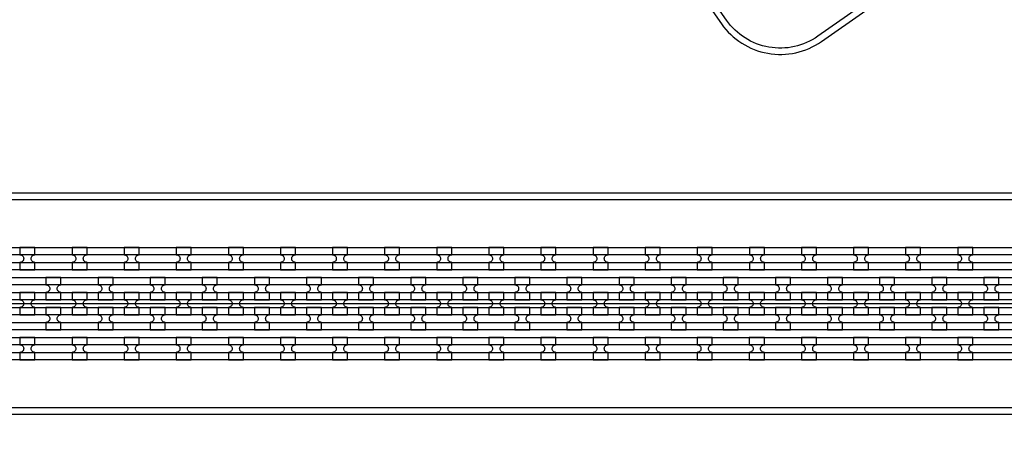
# Model space of a CAD drawing. Extents: x -63500 to 63500, y -63500 to 63500.
# Tile 190 of 256: x -12613 to -7888, y 20970 to 23013. Entities that reach past the tile are written whole.
import ezdxf

# ---------------------------------------------------------------- set-up
doc = ezdxf.new("R2010")
doc.units = 13
doc.header["$MEASUREMENT"] = 0
for name, color, linetype in [('1_Metal', 2, 'Continuous'), ('2_Electrodes', 5, 'Continuous'), ('3_Outline', 4, 'Continuous')]:
    doc.layers.add(name, color=color, linetype=linetype)

msp = doc.modelspace()

# ---------------------------------------------------------------- linework, layer by layer
msp.add_line((-20487.8, 21650), (-1987.8, 21650))
for radius in [50000, 47500, 45000]:
    msp.add_circle((0, 0), radius)
at = {"layer": '1_Metal'}
for points in [[(-50000, 0, -1), (50000, 0), (51000, 0, 1), (-51000, 0)], [(-20487.8, 21560), (-20085.9, 21560), (10108.6, 21560, 0.414214), (11948.6, 23400), (11948.6, 23900, 0.414214), (10108.6, 25740), (8875.7, 25740, 0.244698), (8860.9, 25732.4), (8819.6, 25761.3), (8884.1, 25853.5), (8925.1, 25824.8), (8910.7, 25804.4, 0.606815), (8925.5, 25776), (10108.7, 25776, -0.414214), (11984.7, 23900), (11984.7, 23400, -0.414214), (10108.7, 21524), (-20085.9, 21524), (-20487.8, 21524)], [(-20487.8, 21632), (-20085.9, 21632), (10108.6, 21632, 0.414214), (11876.6, 23400), (11876.6, 23900, 0.414214), (10108.6, 25668), (8824.5, 25668, 0.244698), (8809.8, 25660.4), (8768.9, 25689), (8819.6, 25761.3), (8860.9, 25732.4, 0.606815), (8875.7, 25704), (10108.6, 25704, -0.414214), (11912.6, 23900), (11912.6, 23400, -0.414214), (10108.6, 21596), (-20085.9, 21596), (-20487.8, 21596)], [(-20487.8, 21704), (-20085.9, 21704), (10108.6, 21704, 0.414214), (11804.6, 23400), (11804.6, 23900, 0.414214), (10108.6, 25596), (8774.3, 25596, 0.244698), (8759.5, 25588.4), (8718.6, 25617.1), (8768.9, 25689), (8809.8, 25660.4, 0.606815), (8824.5, 25632), (10108.6, 25632, -0.414214), (11840.6, 23900), (11840.6, 23400, -0.414214), (10108.6, 21668), (-20085.9, 21668), (-20487.8, 21668)], [(-20487.8, 21776), (-20085.9, 21776), (-20085.9, 21776), (10108.7, 21776, 0.414214), (11732.7, 23400), (11732.7, 23900, 0.414214), (10108.7, 25524), (8723.8, 25524, 0.244698), (8709.1, 25516.4), (8694.7, 25495.9), (8653.8, 25524.6), (8718.6, 25617.1), (8759.5, 25588.4, 0.606815), (8774.3, 25560), (10108.6, 25560, -0.414214), (11768.6, 23900), (11768.6, 23400, -0.414214), (10108.6, 21740), (-20085.9, 21740), (-20487.8, 21740)], [(-12611.3, 21812), (-12539.3, 21812), (-12539.3, 21848, -0.414214), (-12557.3, 21866), (-12557.3, 21866, -0.414214), (-12539.3, 21884), (-12539.3, 21920), (-12611.3, 21920), (-12611.3, 21884, -0.414214), (-12593.3, 21866), (-12593.3, 21866, -0.414214), (-12611.3, 21848)], [(-12361.3, 21812), (-12289.3, 21812), (-12289.3, 21848, -0.414214), (-12307.3, 21866), (-12307.3, 21866, -0.414214), (-12289.3, 21884), (-12289.3, 21920), (-12361.3, 21920), (-12361.3, 21884, -0.414214), (-12343.3, 21866), (-12343.3, 21866, -0.414214), (-12361.3, 21848)], [(-12111.3, 21812), (-12039.3, 21812), (-12039.3, 21848, -0.414214), (-12057.3, 21866), (-12057.3, 21866, -0.414214), (-12039.3, 21884), (-12039.3, 21920), (-12111.3, 21920), (-12111.3, 21884, -0.414214), (-12093.3, 21866), (-12093.3, 21866, -0.414214), (-12111.3, 21848)], [(-11861.3, 21812), (-11789.3, 21812), (-11789.3, 21848, -0.414214), (-11807.3, 21866), (-11807.3, 21866, -0.414214), (-11789.3, 21884), (-11789.3, 21920), (-11861.3, 21920), (-11861.3, 21884, -0.414214), (-11843.3, 21866), (-11843.3, 21866, -0.414214), (-11861.3, 21848)], [(-11611.3, 21812), (-11539.3, 21812), (-11539.3, 21848, -0.414214), (-11557.3, 21866), (-11557.3, 21866, -0.414214), (-11539.3, 21884), (-11539.3, 21920), (-11611.3, 21920), (-11611.3, 21884, -0.414214), (-11593.3, 21866), (-11593.3, 21866, -0.414214), (-11611.3, 21848)], [(-11361.3, 21812), (-11289.3, 21812), (-11289.3, 21848, -0.414214), (-11307.3, 21866), (-11307.3, 21866, -0.414214), (-11289.3, 21884), (-11289.3, 21920), (-11361.3, 21920), (-11361.3, 21884, -0.414214), (-11343.3, 21866), (-11343.3, 21866, -0.414214), (-11361.3, 21848)], [(-11111.3, 21812), (-11039.3, 21812), (-11039.3, 21848, -0.414214), (-11057.3, 21866), (-11057.3, 21866, -0.414214), (-11039.3, 21884), (-11039.3, 21920), (-11111.3, 21920), (-11111.3, 21884, -0.414214), (-11093.3, 21866), (-11093.3, 21866, -0.414214), (-11111.3, 21848)], [(-10861.3, 21812), (-10789.3, 21812), (-10789.3, 21848, -0.414214), (-10807.3, 21866), (-10807.3, 21866, -0.414214), (-10789.3, 21884), (-10789.3, 21920), (-10861.3, 21920), (-10861.3, 21884, -0.414214), (-10843.3, 21866), (-10843.3, 21866, -0.414214), (-10861.3, 21848)], [(-10611.3, 21812), (-10539.3, 21812), (-10539.3, 21848, -0.414214), (-10557.3, 21866), (-10557.3, 21866, -0.414214), (-10539.3, 21884), (-10539.3, 21920), (-10611.3, 21920), (-10611.3, 21884, -0.414214), (-10593.3, 21866), (-10593.3, 21866, -0.414214), (-10611.3, 21848)], [(-10361.3, 21812), (-10289.3, 21812), (-10289.3, 21848, -0.414214), (-10307.3, 21866), (-10307.3, 21866, -0.414214), (-10289.3, 21884), (-10289.3, 21920), (-10361.3, 21920), (-10361.3, 21884, -0.414214), (-10343.3, 21866), (-10343.3, 21866, -0.414214), (-10361.3, 21848)], [(-10111.3, 21812), (-10039.3, 21812), (-10039.3, 21848, -0.414214), (-10057.3, 21866), (-10057.3, 21866, -0.414214), (-10039.3, 21884), (-10039.3, 21920), (-10111.3, 21920), (-10111.3, 21884, -0.414214), (-10093.3, 21866), (-10093.3, 21866, -0.414214), (-10111.3, 21848)], [(-9861.3, 21812), (-9789.3, 21812), (-9789.3, 21848, -0.414214), (-9807.3, 21866), (-9807.3, 21866, -0.414214), (-9789.3, 21884), (-9789.3, 21920), (-9861.3, 21920), (-9861.3, 21884, -0.414214), (-9843.3, 21866), (-9843.3, 21866, -0.414214), (-9861.3, 21848)], [(-9611.3, 21812), (-9539.3, 21812), (-9539.3, 21848, -0.414214), (-9557.3, 21866), (-9557.3, 21866, -0.414214), (-9539.3, 21884), (-9539.3, 21920), (-9611.3, 21920), (-9611.3, 21884, -0.414214), (-9593.3, 21866), (-9593.3, 21866, -0.414214), (-9611.3, 21848)], [(-9361.3, 21812), (-9289.3, 21812), (-9289.3, 21848, -0.414214), (-9307.3, 21866), (-9307.3, 21866, -0.414214), (-9289.3, 21884), (-9289.3, 21920), (-9361.3, 21920), (-9361.3, 21884, -0.414214), (-9343.3, 21866), (-9343.3, 21866, -0.414214), (-9361.3, 21848)], [(-9111.3, 21812), (-9039.3, 21812), (-9039.3, 21848, -0.414214), (-9057.3, 21866), (-9057.3, 21866, -0.414214), (-9039.3, 21884), (-9039.3, 21920), (-9111.3, 21920), (-9111.3, 21884, -0.414214), (-9093.3, 21866), (-9093.3, 21866, -0.414214), (-9111.3, 21848)], [(-8861.3, 21812), (-8789.3, 21812), (-8789.3, 21848, -0.414214), (-8807.3, 21866), (-8807.3, 21866, -0.414214), (-8789.3, 21884), (-8789.3, 21920), (-8861.3, 21920), (-8861.3, 21884, -0.414214), (-8843.3, 21866), (-8843.3, 21866, -0.414214), (-8861.3, 21848)], [(-8611.3, 21812), (-8539.3, 21812), (-8539.3, 21848, -0.414214), (-8557.3, 21866), (-8557.3, 21866, -0.414214), (-8539.3, 21884), (-8539.3, 21920), (-8611.3, 21920), (-8611.3, 21884, -0.414214), (-8593.3, 21866), (-8593.3, 21866, -0.414214), (-8611.3, 21848)], [(-8361.3, 21812), (-8289.3, 21812), (-8289.3, 21848, -0.414214), (-8307.3, 21866), (-8307.3, 21866, -0.414214), (-8289.3, 21884), (-8289.3, 21920), (-8361.3, 21920), (-8361.3, 21884, -0.414214), (-8343.3, 21866), (-8343.3, 21866, -0.414214), (-8361.3, 21848)], [(-8111.3, 21812), (-8039.3, 21812), (-8039.3, 21848, -0.414214), (-8057.3, 21866), (-8057.3, 21866, -0.414214), (-8039.3, 21884), (-8039.3, 21920), (-8111.3, 21920), (-8111.3, 21884, -0.414214), (-8093.3, 21866), (-8093.3, 21866, -0.414214), (-8111.3, 21848)], [(-12414.4, 21668), (-12414.4, 21704, -0.414214), (-12432.4, 21722), (-12432.4, 21722, -0.414214), (-12414.4, 21740), (-12414.4, 21776), (-12486.4, 21776), (-12486.4, 21740, -0.414214), (-12468.4, 21722), (-12468.4, 21722, -0.414214), (-12486.4, 21704), (-12486.4, 21668)], [(-12164.4, 21668), (-12164.4, 21704, -0.414214), (-12182.4, 21722), (-12182.4, 21722, -0.414214), (-12164.4, 21740), (-12164.4, 21776), (-12236.4, 21776), (-12236.4, 21740, -0.414214), (-12218.4, 21722), (-12218.4, 21722, -0.414214), (-12236.4, 21704), (-12236.4, 21668)], [(-11914.4, 21668), (-11914.4, 21704, -0.414214), (-11932.4, 21722), (-11932.4, 21722, -0.414214), (-11914.4, 21740), (-11914.4, 21776), (-11986.4, 21776), (-11986.4, 21740, -0.414214), (-11968.4, 21722), (-11968.4, 21722, -0.414214), (-11986.4, 21704), (-11986.4, 21668)], [(-11664.4, 21668), (-11664.4, 21704, -0.414214), (-11682.4, 21722), (-11682.4, 21722, -0.414214), (-11664.4, 21740), (-11664.4, 21776), (-11736.4, 21776), (-11736.4, 21740, -0.414214), (-11718.4, 21722), (-11718.4, 21722, -0.414214), (-11736.4, 21704), (-11736.4, 21668)], [(-11414.4, 21668), (-11414.4, 21704, -0.414214), (-11432.4, 21722), (-11432.4, 21722, -0.414214), (-11414.4, 21740), (-11414.4, 21776), (-11486.4, 21776), (-11486.4, 21740, -0.414214), (-11468.4, 21722), (-11468.4, 21722, -0.414214), (-11486.4, 21704), (-11486.4, 21668)], [(-11164.4, 21668), (-11164.4, 21704, -0.414214), (-11182.4, 21722), (-11182.4, 21722, -0.414214), (-11164.4, 21740), (-11164.4, 21776), (-11236.4, 21776), (-11236.4, 21740, -0.414214), (-11218.4, 21722), (-11218.4, 21722, -0.414214), (-11236.4, 21704), (-11236.4, 21668)], [(-10914.4, 21668), (-10914.4, 21704, -0.414214), (-10932.4, 21722), (-10932.4, 21722, -0.414214), (-10914.4, 21740), (-10914.4, 21776), (-10986.4, 21776), (-10986.4, 21740, -0.414214), (-10968.4, 21722), (-10968.4, 21722, -0.414214), (-10986.4, 21704), (-10986.4, 21668)], [(-10664.4, 21668), (-10664.4, 21704, -0.414214), (-10682.4, 21722), (-10682.4, 21722, -0.414214), (-10664.4, 21740), (-10664.4, 21776), (-10736.4, 21776), (-10736.4, 21740, -0.414214), (-10718.4, 21722), (-10718.4, 21722, -0.414214), (-10736.4, 21704), (-10736.4, 21668)], [(-10414.4, 21668), (-10414.4, 21704, -0.414214), (-10432.4, 21722), (-10432.4, 21722, -0.414214), (-10414.4, 21740), (-10414.4, 21776), (-10486.4, 21776), (-10486.4, 21740, -0.414214), (-10468.4, 21722), (-10468.4, 21722, -0.414214), (-10486.4, 21704), (-10486.4, 21668)], [(-10164.4, 21668), (-10164.4, 21704, -0.414214), (-10182.4, 21722), (-10182.4, 21722, -0.414214), (-10164.4, 21740), (-10164.4, 21776), (-10236.4, 21776), (-10236.4, 21740, -0.414214), (-10218.4, 21722), (-10218.4, 21722, -0.414214), (-10236.4, 21704), (-10236.4, 21668)], [(-9914.4, 21668), (-9914.4, 21704, -0.414214), (-9932.4, 21722), (-9932.4, 21722, -0.414214), (-9914.4, 21740), (-9914.4, 21776), (-9986.4, 21776), (-9986.4, 21740, -0.414214), (-9968.4, 21722), (-9968.4, 21722, -0.414214), (-9986.4, 21704), (-9986.4, 21668)], [(-9664.4, 21668), (-9664.4, 21704, -0.414214), (-9682.4, 21722), (-9682.4, 21722, -0.414214), (-9664.4, 21740), (-9664.4, 21776), (-9736.4, 21776), (-9736.4, 21740, -0.414214), (-9718.4, 21722), (-9718.4, 21722, -0.414214), (-9736.4, 21704), (-9736.4, 21668)], [(-9414.4, 21668), (-9414.4, 21704, -0.414214), (-9432.4, 21722), (-9432.4, 21722, -0.414214), (-9414.4, 21740), (-9414.4, 21776), (-9486.4, 21776), (-9486.4, 21740, -0.414214), (-9468.4, 21722), (-9468.4, 21722, -0.414214), (-9486.4, 21704), (-9486.4, 21668)], [(-9164.4, 21668), (-9164.4, 21704, -0.414214), (-9182.4, 21722), (-9182.4, 21722, -0.414214), (-9164.4, 21740), (-9164.4, 21776), (-9236.4, 21776), (-9236.4, 21740, -0.414214), (-9218.4, 21722), (-9218.4, 21722, -0.414214), (-9236.4, 21704), (-9236.4, 21668)], [(-8914.4, 21668), (-8914.4, 21704, -0.414214), (-8932.4, 21722), (-8932.4, 21722, -0.414214), (-8914.4, 21740), (-8914.4, 21776), (-8986.4, 21776), (-8986.4, 21740, -0.414214), (-8968.4, 21722), (-8968.4, 21722, -0.414214), (-8986.4, 21704), (-8986.4, 21668)], [(-8664.4, 21668), (-8664.4, 21704, -0.414214), (-8682.4, 21722), (-8682.4, 21722, -0.414214), (-8664.4, 21740), (-8664.4, 21776), (-8736.4, 21776), (-8736.4, 21740, -0.414214), (-8718.4, 21722), (-8718.4, 21722, -0.414214), (-8736.4, 21704), (-8736.4, 21668)], [(-8414.4, 21668), (-8414.4, 21704, -0.414214), (-8432.4, 21722), (-8432.4, 21722, -0.414214), (-8414.4, 21740), (-8414.4, 21776), (-8486.4, 21776), (-8486.4, 21740, -0.414214), (-8468.4, 21722), (-8468.4, 21722, -0.414214), (-8486.4, 21704), (-8486.4, 21668)], [(-8164.4, 21668), (-8164.4, 21704, -0.414214), (-8182.4, 21722), (-8182.4, 21722, -0.414214), (-8164.4, 21740), (-8164.4, 21776), (-8236.4, 21776), (-8236.4, 21740, -0.414214), (-8218.4, 21722), (-8218.4, 21722, -0.414214), (-8236.4, 21704), (-8236.4, 21668)], [(-7914.4, 21668), (-7914.4, 21704, -0.414214), (-7932.4, 21722), (-7932.4, 21722, -0.414214), (-7914.4, 21740), (-7914.4, 21776), (-7986.4, 21776), (-7986.4, 21740, -0.414214), (-7968.4, 21722), (-7968.4, 21722, -0.414214), (-7986.4, 21704), (-7986.4, 21668)], [(-12539.4, 21704), (-12611.4, 21704), (-12611.4, 21668, -0.414214), (-12593.4, 21650), (-12593.4, 21650, -0.414214), (-12611.4, 21632), (-12611.4, 21596), (-12539.4, 21596), (-12539.4, 21632, -0.414214), (-12557.4, 21650), (-12557.4, 21650, -0.414214), (-12539.4, 21668), (-12539.4, 21704)], [(-12289.4, 21704), (-12361.4, 21704), (-12361.4, 21668, -0.414214), (-12343.4, 21650), (-12343.4, 21650, -0.414214), (-12361.4, 21632), (-12361.4, 21596), (-12289.4, 21596), (-12289.4, 21632, -0.414214), (-12307.4, 21650), (-12307.4, 21650, -0.414214), (-12289.4, 21668), (-12289.4, 21704)], [(-12039.4, 21704), (-12111.4, 21704), (-12111.4, 21668, -0.414214), (-12093.4, 21650), (-12093.4, 21650, -0.414214), (-12111.4, 21632), (-12111.4, 21596), (-12039.4, 21596), (-12039.4, 21632, -0.414214), (-12057.4, 21650), (-12057.4, 21650, -0.414214), (-12039.4, 21668), (-12039.4, 21704)], [(-11789.4, 21704), (-11861.4, 21704), (-11861.4, 21668, -0.414214), (-11843.4, 21650), (-11843.4, 21650, -0.414214), (-11861.4, 21632), (-11861.4, 21596), (-11789.4, 21596), (-11789.4, 21632, -0.414214), (-11807.4, 21650), (-11807.4, 21650, -0.414214), (-11789.4, 21668), (-11789.4, 21704)], [(-11539.4, 21704), (-11611.4, 21704), (-11611.4, 21668, -0.414214), (-11593.4, 21650), (-11593.4, 21650, -0.414214), (-11611.4, 21632), (-11611.4, 21596), (-11539.4, 21596), (-11539.4, 21632, -0.414214), (-11557.4, 21650), (-11557.4, 21650, -0.414214), (-11539.4, 21668), (-11539.4, 21704)], [(-11289.4, 21704), (-11361.4, 21704), (-11361.4, 21668, -0.414214), (-11343.4, 21650), (-11343.4, 21650, -0.414214), (-11361.4, 21632), (-11361.4, 21596), (-11289.4, 21596), (-11289.4, 21632, -0.414214), (-11307.4, 21650), (-11307.4, 21650, -0.414214), (-11289.4, 21668), (-11289.4, 21704)], [(-11039.4, 21704), (-11111.4, 21704), (-11111.4, 21668, -0.414214), (-11093.4, 21650), (-11093.4, 21650, -0.414214), (-11111.4, 21632), (-11111.4, 21596), (-11039.4, 21596), (-11039.4, 21632, -0.414214), (-11057.4, 21650), (-11057.4, 21650, -0.414214), (-11039.4, 21668), (-11039.4, 21704)], [(-10789.4, 21704), (-10861.4, 21704), (-10861.4, 21668, -0.414214), (-10843.4, 21650), (-10843.4, 21650, -0.414214), (-10861.4, 21632), (-10861.4, 21596), (-10789.4, 21596), (-10789.4, 21632, -0.414214), (-10807.4, 21650), (-10807.4, 21650, -0.414214), (-10789.4, 21668), (-10789.4, 21704)], [(-10539.4, 21704), (-10611.4, 21704), (-10611.4, 21668, -0.414214), (-10593.4, 21650), (-10593.4, 21650, -0.414214), (-10611.4, 21632), (-10611.4, 21596), (-10539.4, 21596), (-10539.4, 21632, -0.414214), (-10557.4, 21650), (-10557.4, 21650, -0.414214), (-10539.4, 21668), (-10539.4, 21704)], [(-10289.4, 21704), (-10361.4, 21704), (-10361.4, 21668, -0.414214), (-10343.4, 21650), (-10343.4, 21650, -0.414214), (-10361.4, 21632), (-10361.4, 21596), (-10289.4, 21596), (-10289.4, 21632, -0.414214), (-10307.4, 21650), (-10307.4, 21650, -0.414214), (-10289.4, 21668), (-10289.4, 21704)], [(-10039.4, 21704), (-10111.4, 21704), (-10111.4, 21668, -0.414214), (-10093.4, 21650), (-10093.4, 21650, -0.414214), (-10111.4, 21632), (-10111.4, 21596), (-10039.4, 21596), (-10039.4, 21632, -0.414214), (-10057.4, 21650), (-10057.4, 21650, -0.414214), (-10039.4, 21668), (-10039.4, 21704)], [(-9789.4, 21704), (-9861.4, 21704), (-9861.4, 21668, -0.414214), (-9843.4, 21650), (-9843.4, 21650, -0.414214), (-9861.4, 21632), (-9861.4, 21596), (-9789.4, 21596), (-9789.4, 21632, -0.414214), (-9807.4, 21650), (-9807.4, 21650, -0.414214), (-9789.4, 21668), (-9789.4, 21704)], [(-9539.4, 21704), (-9611.4, 21704), (-9611.4, 21668, -0.414214), (-9593.4, 21650), (-9593.4, 21650, -0.414214), (-9611.4, 21632), (-9611.4, 21596), (-9539.4, 21596), (-9539.4, 21632, -0.414214), (-9557.4, 21650), (-9557.4, 21650, -0.414214), (-9539.4, 21668), (-9539.4, 21704)], [(-9289.4, 21704), (-9361.4, 21704), (-9361.4, 21668, -0.414214), (-9343.4, 21650), (-9343.4, 21650, -0.414214), (-9361.4, 21632), (-9361.4, 21596), (-9289.4, 21596), (-9289.4, 21632, -0.414214), (-9307.4, 21650), (-9307.4, 21650, -0.414214), (-9289.4, 21668), (-9289.4, 21704)], [(-9039.4, 21704), (-9111.4, 21704), (-9111.4, 21668, -0.414214), (-9093.4, 21650), (-9093.4, 21650, -0.414214), (-9111.4, 21632), (-9111.4, 21596), (-9039.4, 21596), (-9039.4, 21632, -0.414214), (-9057.4, 21650), (-9057.4, 21650, -0.414214), (-9039.4, 21668), (-9039.4, 21704)], [(-8789.4, 21704), (-8861.4, 21704), (-8861.4, 21668, -0.414214), (-8843.4, 21650), (-8843.4, 21650, -0.414214), (-8861.4, 21632), (-8861.4, 21596), (-8789.4, 21596), (-8789.4, 21632, -0.414214), (-8807.4, 21650), (-8807.4, 21650, -0.414214), (-8789.4, 21668), (-8789.4, 21704)], [(-8539.4, 21704), (-8611.4, 21704), (-8611.4, 21668, -0.414214), (-8593.4, 21650), (-8593.4, 21650, -0.414214), (-8611.4, 21632), (-8611.4, 21596), (-8539.4, 21596), (-8539.4, 21632, -0.414214), (-8557.4, 21650), (-8557.4, 21650, -0.414214), (-8539.4, 21668), (-8539.4, 21704)], [(-8289.4, 21704), (-8361.4, 21704), (-8361.4, 21668, -0.414214), (-8343.4, 21650), (-8343.4, 21650, -0.414214), (-8361.4, 21632), (-8361.4, 21596), (-8289.4, 21596), (-8289.4, 21632, -0.414214), (-8307.4, 21650), (-8307.4, 21650, -0.414214), (-8289.4, 21668), (-8289.4, 21704)], [(-8039.4, 21704), (-8111.4, 21704), (-8111.4, 21668, -0.414214), (-8093.4, 21650), (-8093.4, 21650, -0.414214), (-8111.4, 21632), (-8111.4, 21596), (-8039.4, 21596), (-8039.4, 21632, -0.414214), (-8057.4, 21650), (-8057.4, 21650, -0.414214), (-8039.4, 21668), (-8039.4, 21704)], [(-12414.4, 21632), (-12486.4, 21632), (-12486.4, 21596, -0.414214), (-12468.4, 21578), (-12468.4, 21578, -0.414214), (-12486.4, 21560), (-12486.4, 21524), (-12414.4, 21524), (-12414.4, 21560, -0.414214), (-12432.4, 21578), (-12432.4, 21578, -0.414214), (-12414.4, 21596), (-12414.4, 21632)], [(-12164.4, 21632), (-12236.4, 21632), (-12236.4, 21596, -0.414214), (-12218.4, 21578), (-12218.4, 21578, -0.414214), (-12236.4, 21560), (-12236.4, 21524), (-12164.4, 21524), (-12164.4, 21560, -0.414214), (-12182.4, 21578), (-12182.4, 21578, -0.414214), (-12164.4, 21596), (-12164.4, 21632)], [(-11914.4, 21632), (-11986.4, 21632), (-11986.4, 21596, -0.414214), (-11968.4, 21578), (-11968.4, 21578, -0.414214), (-11986.4, 21560), (-11986.4, 21524), (-11914.4, 21524), (-11914.4, 21560, -0.414214), (-11932.4, 21578), (-11932.4, 21578, -0.414214), (-11914.4, 21596), (-11914.4, 21632)], [(-11664.4, 21632), (-11736.4, 21632), (-11736.4, 21596, -0.414214), (-11718.4, 21578), (-11718.4, 21578, -0.414214), (-11736.4, 21560), (-11736.4, 21524), (-11664.4, 21524), (-11664.4, 21560, -0.414214), (-11682.4, 21578), (-11682.4, 21578, -0.414214), (-11664.4, 21596), (-11664.4, 21632)], [(-11414.4, 21632), (-11486.4, 21632), (-11486.4, 21596, -0.414214), (-11468.4, 21578), (-11468.4, 21578, -0.414214), (-11486.4, 21560), (-11486.4, 21524), (-11414.4, 21524), (-11414.4, 21560, -0.414214), (-11432.4, 21578), (-11432.4, 21578, -0.414214), (-11414.4, 21596), (-11414.4, 21632)], [(-11164.4, 21632), (-11236.4, 21632), (-11236.4, 21596, -0.414214), (-11218.4, 21578), (-11218.4, 21578, -0.414214), (-11236.4, 21560), (-11236.4, 21524), (-11164.4, 21524), (-11164.4, 21560, -0.414214), (-11182.4, 21578), (-11182.4, 21578, -0.414214), (-11164.4, 21596), (-11164.4, 21632)], [(-10914.4, 21632), (-10986.4, 21632), (-10986.4, 21596, -0.414214), (-10968.4, 21578), (-10968.4, 21578, -0.414214), (-10986.4, 21560), (-10986.4, 21524), (-10914.4, 21524), (-10914.4, 21560, -0.414214), (-10932.4, 21578), (-10932.4, 21578, -0.414214), (-10914.4, 21596), (-10914.4, 21632)], [(-10664.4, 21632), (-10736.4, 21632), (-10736.4, 21596, -0.414214), (-10718.4, 21578), (-10718.4, 21578, -0.414214), (-10736.4, 21560), (-10736.4, 21524), (-10664.4, 21524), (-10664.4, 21560, -0.414214), (-10682.4, 21578), (-10682.4, 21578, -0.414214), (-10664.4, 21596), (-10664.4, 21632)], [(-10414.4, 21632), (-10486.4, 21632), (-10486.4, 21596, -0.414214), (-10468.4, 21578), (-10468.4, 21578, -0.414214), (-10486.4, 21560), (-10486.4, 21524), (-10414.4, 21524), (-10414.4, 21560, -0.414214), (-10432.4, 21578), (-10432.4, 21578, -0.414214), (-10414.4, 21596), (-10414.4, 21632)], [(-10164.4, 21632), (-10236.4, 21632), (-10236.4, 21596, -0.414214), (-10218.4, 21578), (-10218.4, 21578, -0.414214), (-10236.4, 21560), (-10236.4, 21524), (-10164.4, 21524), (-10164.4, 21560, -0.414214), (-10182.4, 21578), (-10182.4, 21578, -0.414214), (-10164.4, 21596), (-10164.4, 21632)], [(-9914.4, 21632), (-9986.4, 21632), (-9986.4, 21596, -0.414214), (-9968.4, 21578), (-9968.4, 21578, -0.414214), (-9986.4, 21560), (-9986.4, 21524), (-9914.4, 21524), (-9914.4, 21560, -0.414214), (-9932.4, 21578), (-9932.4, 21578, -0.414214), (-9914.4, 21596), (-9914.4, 21632)], [(-9664.4, 21632), (-9736.4, 21632), (-9736.4, 21596, -0.414214), (-9718.4, 21578), (-9718.4, 21578, -0.414214), (-9736.4, 21560), (-9736.4, 21524), (-9664.4, 21524), (-9664.4, 21560, -0.414214), (-9682.4, 21578), (-9682.4, 21578, -0.414214), (-9664.4, 21596), (-9664.4, 21632)], [(-9414.4, 21632), (-9486.4, 21632), (-9486.4, 21596, -0.414214), (-9468.4, 21578), (-9468.4, 21578, -0.414214), (-9486.4, 21560), (-9486.4, 21524), (-9414.4, 21524), (-9414.4, 21560, -0.414214), (-9432.4, 21578), (-9432.4, 21578, -0.414214), (-9414.4, 21596), (-9414.4, 21632)], [(-9164.4, 21632), (-9236.4, 21632), (-9236.4, 21596, -0.414214), (-9218.4, 21578), (-9218.4, 21578, -0.414214), (-9236.4, 21560), (-9236.4, 21524), (-9164.4, 21524), (-9164.4, 21560, -0.414214), (-9182.4, 21578), (-9182.4, 21578, -0.414214), (-9164.4, 21596), (-9164.4, 21632)], [(-8914.4, 21632), (-8986.4, 21632), (-8986.4, 21596, -0.414214), (-8968.4, 21578), (-8968.4, 21578, -0.414214), (-8986.4, 21560), (-8986.4, 21524), (-8914.4, 21524), (-8914.4, 21560, -0.414214), (-8932.4, 21578), (-8932.4, 21578, -0.414214), (-8914.4, 21596), (-8914.4, 21632)], [(-8664.4, 21632), (-8736.4, 21632), (-8736.4, 21596, -0.414214), (-8718.4, 21578), (-8718.4, 21578, -0.414214), (-8736.4, 21560), (-8736.4, 21524), (-8664.4, 21524), (-8664.4, 21560, -0.414214), (-8682.4, 21578), (-8682.4, 21578, -0.414214), (-8664.4, 21596), (-8664.4, 21632)], [(-8414.4, 21632), (-8486.4, 21632), (-8486.4, 21596, -0.414214), (-8468.4, 21578), (-8468.4, 21578, -0.414214), (-8486.4, 21560), (-8486.4, 21524), (-8414.4, 21524), (-8414.4, 21560, -0.414214), (-8432.4, 21578), (-8432.4, 21578, -0.414214), (-8414.4, 21596), (-8414.4, 21632)], [(-8164.4, 21632), (-8236.4, 21632), (-8236.4, 21596, -0.414214), (-8218.4, 21578), (-8218.4, 21578, -0.414214), (-8236.4, 21560), (-8236.4, 21524), (-8164.4, 21524), (-8164.4, 21560, -0.414214), (-8182.4, 21578), (-8182.4, 21578, -0.414214), (-8164.4, 21596), (-8164.4, 21632)], [(-7914.4, 21632), (-7986.4, 21632), (-7986.4, 21596, -0.414214), (-7968.4, 21578), (-7968.4, 21578, -0.414214), (-7986.4, 21560), (-7986.4, 21524), (-7914.4, 21524), (-7914.4, 21560, -0.414214), (-7932.4, 21578), (-7932.4, 21578, -0.414214), (-7914.4, 21596), (-7914.4, 21632)], [(-12611.4, 21380), (-12539.4, 21380), (-12539.4, 21416, -0.414214), (-12557.4, 21434), (-12557.4, 21434, -0.414214), (-12539.4, 21452), (-12539.4, 21488), (-12611.4, 21488), (-12611.4, 21452, -0.414214), (-12593.4, 21434), (-12593.4, 21434, -0.414214), (-12611.4, 21416)], [(-12361.4, 21380), (-12289.4, 21380), (-12289.4, 21416, -0.414214), (-12307.4, 21434), (-12307.4, 21434, -0.414214), (-12289.4, 21452), (-12289.4, 21488), (-12361.4, 21488), (-12361.4, 21452, -0.414214), (-12343.4, 21434), (-12343.4, 21434, -0.414214), (-12361.4, 21416)], [(-12111.4, 21380), (-12039.4, 21380), (-12039.4, 21416, -0.414214), (-12057.4, 21434), (-12057.4, 21434, -0.414214), (-12039.4, 21452), (-12039.4, 21488), (-12111.4, 21488), (-12111.4, 21452, -0.414214), (-12093.4, 21434), (-12093.4, 21434, -0.414214), (-12111.4, 21416)], [(-11861.4, 21380), (-11789.4, 21380), (-11789.4, 21416, -0.414214), (-11807.4, 21434), (-11807.4, 21434, -0.414214), (-11789.4, 21452), (-11789.4, 21488), (-11861.4, 21488), (-11861.4, 21452, -0.414214), (-11843.4, 21434), (-11843.4, 21434, -0.414214), (-11861.4, 21416)], [(-11611.4, 21380), (-11539.4, 21380), (-11539.4, 21416, -0.414214), (-11557.4, 21434), (-11557.4, 21434, -0.414214), (-11539.4, 21452), (-11539.4, 21488), (-11611.4, 21488), (-11611.4, 21452, -0.414214), (-11593.4, 21434), (-11593.4, 21434, -0.414214), (-11611.4, 21416)], [(-11361.4, 21380), (-11289.4, 21380), (-11289.4, 21416, -0.414214), (-11307.4, 21434), (-11307.4, 21434, -0.414214), (-11289.4, 21452), (-11289.4, 21488), (-11361.4, 21488), (-11361.4, 21452, -0.414214), (-11343.4, 21434), (-11343.4, 21434, -0.414214), (-11361.4, 21416)], [(-11111.4, 21380), (-11039.4, 21380), (-11039.4, 21416, -0.414214), (-11057.4, 21434), (-11057.4, 21434, -0.414214), (-11039.4, 21452), (-11039.4, 21488), (-11111.4, 21488), (-11111.4, 21452, -0.414214), (-11093.4, 21434), (-11093.4, 21434, -0.414214), (-11111.4, 21416)], [(-10861.4, 21380), (-10789.4, 21380), (-10789.4, 21416, -0.414214), (-10807.4, 21434), (-10807.4, 21434, -0.414214), (-10789.4, 21452), (-10789.4, 21488), (-10861.4, 21488), (-10861.4, 21452, -0.414214), (-10843.4, 21434), (-10843.4, 21434, -0.414214), (-10861.4, 21416)], [(-10611.4, 21380), (-10539.4, 21380), (-10539.4, 21416, -0.414214), (-10557.4, 21434), (-10557.4, 21434, -0.414214), (-10539.4, 21452), (-10539.4, 21488), (-10611.4, 21488), (-10611.4, 21452, -0.414214), (-10593.4, 21434), (-10593.4, 21434, -0.414214), (-10611.4, 21416)], [(-10361.4, 21380), (-10289.4, 21380), (-10289.4, 21416, -0.414214), (-10307.4, 21434), (-10307.4, 21434, -0.414214), (-10289.4, 21452), (-10289.4, 21488), (-10361.4, 21488), (-10361.4, 21452, -0.414214), (-10343.4, 21434), (-10343.4, 21434, -0.414214), (-10361.4, 21416)], [(-10111.4, 21380), (-10039.4, 21380), (-10039.4, 21416, -0.414214), (-10057.4, 21434), (-10057.4, 21434, -0.414214), (-10039.4, 21452), (-10039.4, 21488), (-10111.4, 21488), (-10111.4, 21452, -0.414214), (-10093.4, 21434), (-10093.4, 21434, -0.414214), (-10111.4, 21416)], [(-9861.4, 21380), (-9789.4, 21380), (-9789.4, 21416, -0.414214), (-9807.4, 21434), (-9807.4, 21434, -0.414214), (-9789.4, 21452), (-9789.4, 21488), (-9861.4, 21488), (-9861.4, 21452, -0.414214), (-9843.4, 21434), (-9843.4, 21434, -0.414214), (-9861.4, 21416)], [(-9611.4, 21380), (-9539.4, 21380), (-9539.4, 21416, -0.414214), (-9557.4, 21434), (-9557.4, 21434, -0.414214), (-9539.4, 21452), (-9539.4, 21488), (-9611.4, 21488), (-9611.4, 21452, -0.414214), (-9593.4, 21434), (-9593.4, 21434, -0.414214), (-9611.4, 21416)], [(-9361.4, 21380), (-9289.4, 21380), (-9289.4, 21416, -0.414214), (-9307.4, 21434), (-9307.4, 21434, -0.414214), (-9289.4, 21452), (-9289.4, 21488), (-9361.4, 21488), (-9361.4, 21452, -0.414214), (-9343.4, 21434), (-9343.4, 21434, -0.414214), (-9361.4, 21416)], [(-9111.4, 21380), (-9039.4, 21380), (-9039.4, 21416, -0.414214), (-9057.4, 21434), (-9057.4, 21434, -0.414214), (-9039.4, 21452), (-9039.4, 21488), (-9111.4, 21488), (-9111.4, 21452, -0.414214), (-9093.4, 21434), (-9093.4, 21434, -0.414214), (-9111.4, 21416)], [(-8861.4, 21380), (-8789.4, 21380), (-8789.4, 21416, -0.414214), (-8807.4, 21434), (-8807.4, 21434, -0.414214), (-8789.4, 21452), (-8789.4, 21488), (-8861.4, 21488), (-8861.4, 21452, -0.414214), (-8843.4, 21434), (-8843.4, 21434, -0.414214), (-8861.4, 21416)], [(-8611.4, 21380), (-8539.4, 21380), (-8539.4, 21416, -0.414214), (-8557.4, 21434), (-8557.4, 21434, -0.414214), (-8539.4, 21452), (-8539.4, 21488), (-8611.4, 21488), (-8611.4, 21452, -0.414214), (-8593.4, 21434), (-8593.4, 21434, -0.414214), (-8611.4, 21416)], [(-8361.4, 21380), (-8289.4, 21380), (-8289.4, 21416, -0.414214), (-8307.4, 21434), (-8307.4, 21434, -0.414214), (-8289.4, 21452), (-8289.4, 21488), (-8361.4, 21488), (-8361.4, 21452, -0.414214), (-8343.4, 21434), (-8343.4, 21434, -0.414214), (-8361.4, 21416)], [(-8111.4, 21380), (-8039.4, 21380), (-8039.4, 21416, -0.414214), (-8057.4, 21434), (-8057.4, 21434, -0.414214), (-8039.4, 21452), (-8039.4, 21488), (-8111.4, 21488), (-8111.4, 21452, -0.414214), (-8093.4, 21434), (-8093.4, 21434, -0.414214), (-8111.4, 21416)]]:
    msp.add_lwpolyline(points, format="xyb", close=True, dxfattribs=at)
for points in [[(10108.6, 21884), (-20085.9, 21884.1), (-20487.8, 21884.1), (-20487.8, 21920), (-20085.9, 21920), (10108.7, 21920, 0.414214)], [(10108.7, 21812), (-20085.9, 21812), (-20487.8, 21812), (-20487.8, 21848), (-20085.9, 21848), (10108.6, 21848, 0.414214)], [(10108.6, 21452), (-20085.9, 21452), (-20487.8, 21452), (-20487.8, 21488), (-20085.9, 21488), (10108.7, 21488, 0.414214)], [(10108.7, 21380), (-20085.9, 21380), (-20487.8, 21380), (-20487.8, 21416), (-20085.9, 21416), (10108.6, 21416, 0.414214)]]:
    msp.add_lwpolyline(points, format="xyb", dxfattribs=at)
at = {"layer": '2_Electrodes'}
for points in [[(47500, 0, 1), (-47500, 0), (-51000, 0, -1), (51000, 0)], [(12388.7, 23400), (12388.7, 23900, 0.156977), (11960.6, 25230, -0.610914), (12058.1, 25420), (12058.1, 25450, 0.610914), (11936.2, 25212.5, -0.156977), (12358.7, 23900), (12358.7, 23400, -0.414214), (10108.7, 21150), (-19487.8, 21150), (-19487.8, 21120), (10108.7, 21120, 0.414214)]]:
    msp.add_lwpolyline(points, format="xyb", close=True, dxfattribs=at)
for points in [[(-17514.6, 25120), (-10874.9, 25120, -0.244698), (-10653.7, 25004.9), (-9244.8, 22992.7, 0.414214), (-8765.7, 22908.3), (-8126.8, 23355.7, 0.414214), (-8042.3, 23834.7), (-9020.1, 25231.2, -0.606815), (-8921.8, 25420), (-8921.8, 25450, 0.606815), (-9044.7, 25214), (-8066.9, 23817.5, -0.414214), (-8144, 23380.2), (-8782.9, 22932.8, -0.414214), (-9220.2, 23009.9), (-10629.2, 25022.1, 0.244698), (-10874.9, 25150), (-17514.6, 25150, 0.244698)], [(10108.7, 22180), (-19487.8, 22180), (-19487.8, 22150), (10108.7, 22150, 0.414214)]]:
    msp.add_lwpolyline(points, format="xyb", dxfattribs=at)
at = {"layer": '3_Outline'}
for points in [[(47500, 0, 1), (-47500, 0), (-51000, 0, -1), (51000, 0)], [(12388.7, 23400), (12388.7, 23900, 0.156977), (11960.6, 25230, -0.610914), (12058.1, 25420), (12058.1, 25450, 0.610914), (11936.2, 25212.5, -0.156977), (12358.7, 23900), (12358.7, 23400, -0.414214), (10108.7, 21150), (-19487.8, 21150), (-19487.8, 21120), (10108.7, 21120, 0.414214)]]:
    msp.add_lwpolyline(points, format="xyb", close=True, dxfattribs=at)
for points in [[(-17514.6, 25120), (-10874.9, 25120, -0.244698), (-10653.7, 25004.9), (-9244.8, 22992.7, 0.414214), (-8765.7, 22908.3), (-8126.8, 23355.7, 0.414214), (-8042.3, 23834.7), (-9020.1, 25231.2, -0.606815), (-8921.8, 25420), (-8921.8, 25450, 0.606815), (-9044.7, 25214), (-8066.9, 23817.5, -0.414214), (-8144, 23380.2), (-8782.9, 22932.8, -0.414214), (-9220.2, 23009.9), (-10629.2, 25022.1, 0.244698), (-10874.9, 25150), (-17514.6, 25150, 0.244698)], [(10108.7, 22180), (-19487.8, 22180), (-19487.8, 22150), (10108.7, 22150, 0.414214)]]:
    msp.add_lwpolyline(points, format="xyb", dxfattribs=at)

doc.saveas('drawing.dxf')
